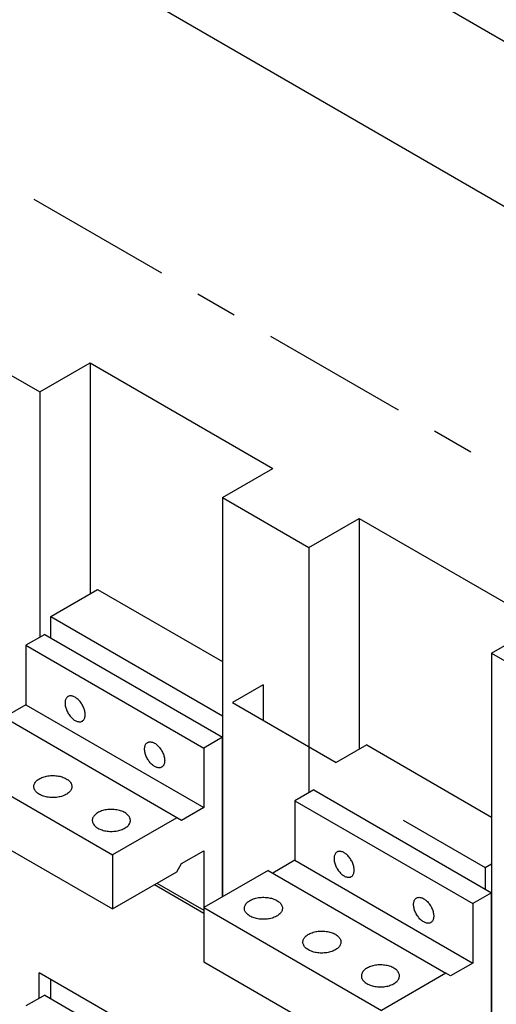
# Model space of a CAD drawing. Extents: x 0 to 17, y 0 to 11.
# Tile 18 of 27: x 13.9 to 15, y 6.7 to 9.1. Entities that reach past the tile are written whole.
import ezdxf

# ---------------------------------------------------------------- set-up
doc = ezdxf.new("R2010")
doc.units = 0
doc.header["$LTSCALE"] = 0.935
doc.linetypes.add('CENTER', pattern=[0.6, 0.375, -0.075, 0.075, -0.075])
doc.layers.get('0').update_dxf_attribs({"linetype": 'CONTINUOUS'})
doc.layers.add('DEFAULT_1', color=7, linetype='CENTER')

msp = doc.modelspace()

# ---------------------------------------------------------------- linework, layer by layer
at = {"color": 7, "linetype": 'CONTINUOUS'}
for p, q in [((12.4474, 10.5175), (16.4446, 8.2098)), ((12.0858, 10.3344), (16.1102, 8.011)), ((13.7002, 8.3223), (13.9057, 8.2037)), ((13.9057, 8.2037), (14.0254, 8.2728)), ((14.0254, 8.2728), (14.0254, 7.7241)), ((14.0254, 8.2728), (14.4602, 8.0217)), ((13.9057, 8.2037), (13.9057, 7.6206)), ((14.3405, 7.9526), (14.4602, 8.0217)), ((14.3405, 7.9526), (14.546, 7.834)), ((14.3405, 7.9526), (14.3405, 7.0037)), ((14.546, 7.834), (14.6657, 7.9031)), ((14.6657, 7.9031), (15.1005, 7.6521)), ((14.6657, 7.9031), (14.6657, 7.3544)), ((14.546, 7.834), (14.546, 7.2509)), ((13.9318, 7.6701), (14.0432, 7.7343)), ((14.0432, 7.7343), (14.3405, 7.5627)), ((13.9318, 7.6701), (14.3405, 7.4341)), ((13.9318, 7.6186), (13.9318, 7.6701)), ((14.9808, 7.583), (15.1005, 7.6521)), ((13.9171, 7.6271), (13.8725, 7.6014)), ((13.9171, 7.6271), (14.3402, 7.3828)), ((13.8725, 7.6014), (14.2957, 7.3571)), ((13.8725, 7.6014), (13.8725, 7.46)), ((14.9808, 7.583), (15.1748, 7.4709)), ((14.9808, 7.583), (14.9808, 6.5694)), ((14.4368, 7.5071), (14.3644, 7.4653)), ((14.4368, 7.5071), (14.4368, 7.4235)), ((13.8725, 7.46), (13.8196, 7.4294)), ((13.8725, 7.46), (14.2957, 7.2157)), ((14.3644, 7.4653), (14.6111, 7.3229)), ((14.2428, 7.1851), (13.8085, 7.4359)), ((14.3402, 7.3828), (14.2957, 7.3571)), ((14.3402, 7.0035), (14.3402, 7.3828)), ((14.2957, 7.3571), (14.2957, 7.2157)), ((14.6835, 7.3647), (14.6111, 7.3229)), ((14.6835, 7.3647), (14.9808, 7.193)), ((13.6554, 7.3475), (14.0785, 7.1032)), ((14.5574, 7.2575), (14.5128, 7.2318)), ((14.5574, 7.2575), (14.9805, 7.0132)), ((13.6554, 7.2189), (14.0785, 6.9746)), ((14.2957, 7.2157), (14.2428, 7.1851)), ((14.5128, 7.2318), (14.936, 6.9875)), ((14.5128, 7.2318), (14.5128, 7.0903)), ((14.2317, 7.1916), (14.0785, 7.1032)), ((14.7703, 7.186), (14.9658, 7.0731)), ((14.0785, 7.1032), (14.0785, 6.9746)), ((14.2428, 7.0823), (14.2957, 7.1128)), ((14.2957, 7.1128), (14.2957, 6.8492)), ((14.3405, 7.103), (14.3402, 7.1032)), ((14.2317, 7.063), (14.2428, 7.0823)), ((14.5128, 7.0903), (14.4599, 7.0598)), ((14.5128, 7.0903), (14.936, 6.846)), ((14.9658, 7.0731), (14.9808, 7.0818)), ((14.9658, 7.0731), (14.9658, 7.0217)), ((14.0785, 6.9746), (14.2317, 7.063)), ((14.4488, 7.0662), (14.2957, 6.9778)), ((14.4488, 7.0662), (14.8719, 6.8219)), ((14.1788, 7.0325), (14.2957, 6.9649)), ((14.1843, 7.0357), (14.2957, 6.9714)), ((14.9805, 7.0132), (14.936, 6.9875)), ((14.9805, 6.6274), (14.9805, 7.0132)), ((14.2957, 6.9778), (14.7188, 6.7335)), ((14.936, 6.9875), (14.936, 6.846)), ((14.2957, 6.8492), (14.7188, 6.6049)), ((14.936, 6.846), (14.8831, 6.8155)), ((14.3419, 6.5702), (13.9043, 6.8229)), ((13.9043, 6.7624), (13.9043, 6.8229)), ((14.8719, 6.8219), (14.7188, 6.7335)), ((14.8831, 6.8155), (14.8719, 6.8219)), ((13.9318, 6.7613), (13.9318, 6.8069)), ((13.9171, 6.7698), (13.8725, 6.7441)), ((13.9171, 6.7698), (14.3402, 6.5255))]:
    msp.add_line(p, q, dxfattribs=at)
for points in [[(13.9725, 7.4797), (13.9719, 7.4793), (13.9707, 7.4784), (13.9697, 7.4773), (13.9687, 7.4761), (13.9679, 7.4748), (13.9672, 7.4733), (13.9666, 7.4717), (13.9661, 7.47), (13.9658, 7.4681), (13.9656, 7.4662), (13.9655, 7.4642), (13.9656, 7.4621), (13.9658, 7.4599), (13.9661, 7.4577), (13.9666, 7.4554), (13.9672, 7.4531), (13.9679, 7.4508), (13.9687, 7.4485), (13.9697, 7.4462), (13.9707, 7.4439), (13.9719, 7.4417), (13.9732, 7.4395), (13.9745, 7.4373), (13.976, 7.4353), (13.9775, 7.4333), (13.9791, 7.4314), (13.9807, 7.4297), (13.9824, 7.428), (13.9841, 7.4265), (13.9859, 7.4251), (13.9876, 7.4238), (13.9895, 7.4227)], [(13.9895, 7.478), (13.9876, 7.4789), (13.9859, 7.4797), (13.9841, 7.4804), (13.9824, 7.4808), (13.9807, 7.4811), (13.9791, 7.4812), (13.9775, 7.4812), (13.976, 7.481), (13.9745, 7.4806), (13.9732, 7.48), (13.9725, 7.4797)], [(14.0064, 7.421), (14.007, 7.4214), (14.0082, 7.4223), (14.0092, 7.4233), (14.0102, 7.4246), (14.011, 7.4259), (14.0117, 7.4274), (14.0123, 7.429), (14.0128, 7.4307), (14.0131, 7.4326), (14.0133, 7.4345), (14.0134, 7.4365), (14.0133, 7.4386), (14.0131, 7.4408), (14.0128, 7.443), (14.0123, 7.4453), (14.0117, 7.4476), (14.011, 7.4499), (14.0102, 7.4522), (14.0092, 7.4545), (14.0082, 7.4568), (14.007, 7.459), (14.0057, 7.4612), (14.0044, 7.4633), (14.0029, 7.4654), (14.0014, 7.4674), (13.9998, 7.4693), (13.9982, 7.471), (13.9965, 7.4727), (13.9948, 7.4742), (13.993, 7.4756), (13.9913, 7.4769), (13.9895, 7.478)], [(13.9895, 7.4227), (13.9913, 7.4217), (13.993, 7.4209), (13.9948, 7.4203), (13.9965, 7.4199), (13.9982, 7.4196), (13.9998, 7.4194), (14.0014, 7.4195), (14.0029, 7.4197), (14.0044, 7.4201), (14.0057, 7.4207), (14.0064, 7.421)], [(14.1788, 7.3134), (14.177, 7.3145), (14.1752, 7.3158), (14.1734, 7.3172), (14.1717, 7.3187), (14.17, 7.3204), (14.1684, 7.3221), (14.1668, 7.324), (14.1653, 7.326), (14.1638, 7.3281), (14.1625, 7.3302), (14.1612, 7.3324), (14.16, 7.3346), (14.159, 7.3369), (14.158, 7.3392), (14.1572, 7.3415), (14.1565, 7.3438), (14.1559, 7.3461), (14.1554, 7.3484), (14.1551, 7.3506), (14.1549, 7.3528), (14.1548, 7.3549), (14.1549, 7.3569), (14.1551, 7.3588), (14.1554, 7.3607), (14.1559, 7.3624), (14.1565, 7.364), (14.1572, 7.3655), (14.158, 7.3668), (14.159, 7.368), (14.16, 7.3691), (14.1612, 7.37), (14.1618, 7.3704)], [(14.1618, 7.3704), (14.1625, 7.3707), (14.1638, 7.3713), (14.1653, 7.3717), (14.1668, 7.3719), (14.1684, 7.372), (14.17, 7.3718), (14.1717, 7.3715), (14.1734, 7.3711), (14.1752, 7.3705), (14.177, 7.3697), (14.1788, 7.3687)], [(14.1788, 7.3687), (14.1806, 7.3676), (14.1823, 7.3663), (14.1841, 7.3649), (14.1858, 7.3634), (14.1875, 7.3617), (14.1891, 7.36), (14.1907, 7.3581), (14.1922, 7.3561), (14.1937, 7.354), (14.195, 7.3519), (14.1963, 7.3497), (14.1975, 7.3475), (14.1985, 7.3452), (14.1995, 7.3429), (14.2003, 7.3406), (14.201, 7.3383), (14.2016, 7.336), (14.2021, 7.3337), (14.2024, 7.3315), (14.2026, 7.3293), (14.2027, 7.3272), (14.2026, 7.3252), (14.2024, 7.3233), (14.2021, 7.3214), (14.2016, 7.3197), (14.201, 7.3181), (14.2003, 7.3166), (14.1995, 7.3153), (14.1985, 7.3141), (14.1975, 7.313), (14.1963, 7.3121), (14.1957, 7.3117)], [(14.1957, 7.3117), (14.195, 7.3114), (14.1937, 7.3108), (14.1922, 7.3104), (14.1907, 7.3102), (14.1891, 7.3101), (14.1875, 7.3103), (14.1858, 7.3106), (14.1841, 7.311), (14.1823, 7.3116), (14.1806, 7.3124), (14.1788, 7.3134)], [(13.8913, 7.2655), (13.8913, 7.2669), (13.8916, 7.2687), (13.8921, 7.2705), (13.8928, 7.2723), (13.8937, 7.274), (13.8949, 7.2757), (13.8962, 7.2774), (13.8977, 7.279), (13.8995, 7.2805), (13.9014, 7.282), (13.9034, 7.2833), (13.9057, 7.2846), (13.9081, 7.2858), (13.9106, 7.2869), (13.9132, 7.2879), (13.916, 7.2888), (13.9189, 7.2896), (13.9218, 7.2902), (13.9248, 7.2908), (13.9279, 7.2912), (13.931, 7.2915), (13.9342, 7.2916), (13.9373, 7.2916), (13.9405, 7.2915), (13.9436, 7.2913), (13.9467, 7.291), (13.9498, 7.2905), (13.9528, 7.2899), (13.9557, 7.2892), (13.9585, 7.2884), (13.9612, 7.2874), (13.9638, 7.2864), (13.9662, 7.2852), (13.9686, 7.284)], [(13.9686, 7.284), (13.9707, 7.2826), (13.9727, 7.2812), (13.9745, 7.2797), (13.9762, 7.2782), (13.9776, 7.2766), (13.9788, 7.2749), (13.9799, 7.2732), (13.9807, 7.2714), (13.9813, 7.2696), (13.9817, 7.2678), (13.9818, 7.266), (13.9818, 7.2655)], [(13.9045, 7.247), (13.9024, 7.2484), (13.9004, 7.2498), (13.8986, 7.2513), (13.897, 7.2528), (13.8955, 7.2545), (13.8943, 7.2561), (13.8933, 7.2579), (13.8924, 7.2596), (13.8918, 7.2614), (13.8915, 7.2632), (13.8913, 7.2651), (13.8913, 7.2655)], [(13.9818, 7.2655), (13.9818, 7.2641), (13.9815, 7.2623), (13.981, 7.2605), (13.9803, 7.2587), (13.9794, 7.257), (13.9782, 7.2553), (13.9769, 7.2536), (13.9754, 7.252), (13.9736, 7.2505), (13.9717, 7.2491), (13.9697, 7.2477), (13.9674, 7.2464), (13.9651, 7.2452), (13.9625, 7.2441), (13.9599, 7.2431), (13.9571, 7.2422), (13.9543, 7.2414), (13.9513, 7.2408), (13.9483, 7.2403), (13.9452, 7.2399), (13.9421, 7.2396), (13.9389, 7.2394), (13.9358, 7.2394), (13.9326, 7.2395), (13.9295, 7.2397), (13.9264, 7.24), (13.9233, 7.2405), (13.9203, 7.2411), (13.9174, 7.2418), (13.9146, 7.2426), (13.9119, 7.2436), (13.9093, 7.2446), (13.9069, 7.2458), (13.9045, 7.247)], [(14.1078, 7.2036), (14.1054, 7.2049), (14.103, 7.206), (14.1004, 7.2071), (14.0977, 7.208), (14.0949, 7.2088), (14.092, 7.2095), (14.089, 7.2101), (14.0859, 7.2106), (14.0828, 7.211), (14.0797, 7.2112), (14.0765, 7.2113), (14.0734, 7.2112), (14.0702, 7.2111), (14.0671, 7.2108), (14.064, 7.2104), (14.061, 7.2099), (14.0581, 7.2092), (14.0552, 7.2084), (14.0524, 7.2076), (14.0498, 7.2066), (14.0473, 7.2055), (14.0449, 7.2043), (14.0426, 7.203), (14.0406, 7.2016), (14.0387, 7.2001), (14.0369, 7.1986), (14.0354, 7.197), (14.0341, 7.1954), (14.0329, 7.1937), (14.032, 7.1919), (14.0313, 7.1901), (14.0308, 7.1883), (14.0305, 7.1865), (14.0305, 7.1851)], [(14.121, 7.1851), (14.121, 7.1856), (14.1209, 7.1874), (14.1205, 7.1892), (14.1199, 7.191), (14.119, 7.1928), (14.118, 7.1945), (14.1168, 7.1962), (14.1153, 7.1978), (14.1137, 7.1994), (14.1119, 7.2009), (14.1099, 7.2023), (14.1078, 7.2036)], [(14.0305, 7.1851), (14.0305, 7.1847), (14.0307, 7.1829), (14.031, 7.1811), (14.0316, 7.1793), (14.0325, 7.1775), (14.0335, 7.1758), (14.0347, 7.1741), (14.0362, 7.1725), (14.0378, 7.1709), (14.0396, 7.1694), (14.0416, 7.168), (14.0437, 7.1667)], [(14.0437, 7.1667), (14.0461, 7.1654), (14.0485, 7.1643), (14.0511, 7.1632), (14.0538, 7.1623), (14.0566, 7.1615), (14.0595, 7.1607), (14.0625, 7.1601), (14.0656, 7.1597), (14.0687, 7.1593), (14.0718, 7.1591), (14.075, 7.159), (14.0781, 7.159), (14.0813, 7.1592), (14.0844, 7.1595), (14.0875, 7.1599), (14.0905, 7.1604), (14.0934, 7.1611), (14.0963, 7.1619), (14.0991, 7.1627), (14.1017, 7.1637), (14.1042, 7.1648), (14.1066, 7.166), (14.1089, 7.1673), (14.1109, 7.1687), (14.1128, 7.1702), (14.1146, 7.1717), (14.1161, 7.1733), (14.1174, 7.1749), (14.1186, 7.1766), (14.1195, 7.1784), (14.1202, 7.1802), (14.1207, 7.182), (14.121, 7.1838), (14.121, 7.1851)], [(14.6128, 7.11), (14.6122, 7.1096), (14.611, 7.1087), (14.61, 7.1077), (14.609, 7.1065), (14.6082, 7.1051), (14.6075, 7.1036), (14.6069, 7.102), (14.6064, 7.1003), (14.6061, 7.0985), (14.6059, 7.0965), (14.6058, 7.0945), (14.6059, 7.0924), (14.6061, 7.0902), (14.6064, 7.088), (14.6069, 7.0857), (14.6075, 7.0834), (14.6082, 7.0811), (14.609, 7.0788), (14.61, 7.0765), (14.611, 7.0742), (14.6122, 7.072), (14.6135, 7.0698), (14.6148, 7.0677), (14.6163, 7.0656), (14.6178, 7.0636), (14.6194, 7.0618), (14.621, 7.06), (14.6227, 7.0583), (14.6244, 7.0568), (14.6262, 7.0554), (14.6279, 7.0542), (14.6297, 7.053)], [(14.6297, 7.1083), (14.6279, 7.1093), (14.6262, 7.1101), (14.6244, 7.1107), (14.6227, 7.1112), (14.621, 7.1115), (14.6194, 7.1116), (14.6178, 7.1115), (14.6163, 7.1113), (14.6148, 7.1109), (14.6135, 7.1103), (14.6128, 7.11)], [(14.6467, 7.0514), (14.6473, 7.0517), (14.6485, 7.0526), (14.6495, 7.0537), (14.6505, 7.0549), (14.6513, 7.0562), (14.652, 7.0577), (14.6526, 7.0593), (14.6531, 7.061), (14.6534, 7.0629), (14.6536, 7.0648), (14.6537, 7.0669), (14.6536, 7.069), (14.6534, 7.0711), (14.6531, 7.0734), (14.6526, 7.0756), (14.652, 7.0779), (14.6513, 7.0802), (14.6505, 7.0825), (14.6495, 7.0848), (14.6485, 7.0871), (14.6473, 7.0893), (14.646, 7.0915), (14.6447, 7.0937), (14.6432, 7.0957), (14.6417, 7.0977), (14.6401, 7.0996), (14.6385, 7.1014), (14.6368, 7.103), (14.6351, 7.1046), (14.6333, 7.1059), (14.6316, 7.1072), (14.6297, 7.1083)], [(14.6297, 7.053), (14.6316, 7.0521), (14.6333, 7.0513), (14.6351, 7.0506), (14.6368, 7.0502), (14.6385, 7.0499), (14.6401, 7.0498), (14.6417, 7.0498), (14.6432, 7.0501), (14.6447, 7.0504), (14.646, 7.051), (14.6467, 7.0514)], [(14.3924, 6.9762), (14.3924, 6.9776), (14.3927, 6.9794), (14.3932, 6.9812), (14.3939, 6.983), (14.3949, 6.9847), (14.396, 6.9864), (14.3973, 6.9881), (14.3988, 6.9897), (14.4006, 6.9912), (14.4025, 6.9927), (14.4045, 6.994), (14.4068, 6.9953), (14.4092, 6.9965), (14.4117, 6.9976), (14.4143, 6.9986), (14.4171, 6.9995), (14.42, 7.0003), (14.4229, 7.0009), (14.4259, 7.0015), (14.429, 7.0019), (14.4321, 7.0021), (14.4353, 7.0023), (14.4384, 7.0023), (14.4416, 7.0022), (14.4447, 7.002), (14.4478, 7.0017), (14.4509, 7.0012), (14.4539, 7.0006), (14.4568, 6.9999), (14.4596, 6.9991), (14.4623, 6.9981), (14.4649, 6.9971), (14.4673, 6.9959), (14.4697, 6.9947)], [(14.8191, 6.9437), (14.8172, 6.9449), (14.8155, 6.9461), (14.8137, 6.9475), (14.812, 6.949), (14.8103, 6.9507), (14.8087, 6.9525), (14.8071, 6.9544), (14.8056, 6.9563), (14.8041, 6.9584), (14.8028, 6.9605), (14.8015, 6.9627), (14.8003, 6.965), (14.7993, 6.9672), (14.7983, 6.9695), (14.7975, 6.9718), (14.7968, 6.9741), (14.7962, 6.9764), (14.7957, 6.9787), (14.7954, 6.9809), (14.7952, 6.9831), (14.7951, 6.9852), (14.7952, 6.9872), (14.7954, 6.9892), (14.7957, 6.991), (14.7962, 6.9927), (14.7968, 6.9944), (14.7975, 6.9958), (14.7983, 6.9972), (14.7993, 6.9984), (14.8003, 6.9994), (14.8015, 7.0003), (14.8021, 7.0007)], [(14.8021, 7.0007), (14.8028, 7.0011), (14.8041, 7.0016), (14.8056, 7.002), (14.8071, 7.0022), (14.8087, 7.0023), (14.8103, 7.0022), (14.812, 7.0019), (14.8137, 7.0014), (14.8155, 7.0008), (14.8172, 7), (14.8191, 6.999)], [(14.8191, 6.999), (14.8209, 6.9979), (14.8226, 6.9966), (14.8244, 6.9953), (14.8261, 6.9937), (14.8278, 6.9921), (14.8294, 6.9903), (14.831, 6.9884), (14.8325, 6.9864), (14.834, 6.9844), (14.8353, 6.9823), (14.8366, 6.9801), (14.8378, 6.9778), (14.8388, 6.9755), (14.8398, 6.9732), (14.8406, 6.9709), (14.8413, 6.9686), (14.8419, 6.9663), (14.8424, 6.9641), (14.8427, 6.9618), (14.8429, 6.9597), (14.843, 6.9576), (14.8429, 6.9555), (14.8427, 6.9536), (14.8424, 6.9518), (14.8419, 6.95), (14.8413, 6.9484), (14.8406, 6.9469), (14.8398, 6.9456), (14.8388, 6.9444), (14.8378, 6.9433), (14.8366, 6.9425), (14.836, 6.9421)], [(14.4056, 6.9577), (14.4035, 6.9591), (14.4015, 6.9605), (14.3997, 6.962), (14.3981, 6.9635), (14.3966, 6.9652), (14.3954, 6.9668), (14.3944, 6.9686), (14.3935, 6.9703), (14.3929, 6.9721), (14.3926, 6.9739), (14.3924, 6.9758), (14.3924, 6.9762)], [(14.4829, 6.9762), (14.4829, 6.9748), (14.4826, 6.973), (14.4821, 6.9712), (14.4814, 6.9694), (14.4805, 6.9677), (14.4793, 6.966), (14.478, 6.9643), (14.4765, 6.9627), (14.4747, 6.9612), (14.4728, 6.9598), (14.4708, 6.9584), (14.4685, 6.9571), (14.4662, 6.9559), (14.4636, 6.9548), (14.461, 6.9538), (14.4582, 6.9529), (14.4554, 6.9521), (14.4524, 6.9515), (14.4494, 6.951), (14.4463, 6.9505), (14.4432, 6.9503), (14.44, 6.9501), (14.4369, 6.9501), (14.4337, 6.9502), (14.4306, 6.9504), (14.4275, 6.9507), (14.4244, 6.9512), (14.4214, 6.9518), (14.4185, 6.9525), (14.4157, 6.9533), (14.413, 6.9543), (14.4104, 6.9553), (14.408, 6.9565), (14.4056, 6.9577)], [(14.4697, 6.9947), (14.4718, 6.9933), (14.4738, 6.9919), (14.4756, 6.9904), (14.4773, 6.9889), (14.4787, 6.9872), (14.4799, 6.9856), (14.481, 6.9838), (14.4818, 6.9821), (14.4824, 6.9803), (14.4828, 6.9785), (14.4829, 6.9767), (14.4829, 6.9762)], [(14.836, 6.9421), (14.8353, 6.9417), (14.834, 6.9412), (14.8325, 6.9408), (14.831, 6.9405), (14.8294, 6.9405), (14.8278, 6.9406), (14.8261, 6.9409), (14.8244, 6.9414), (14.8226, 6.942), (14.8209, 6.9428), (14.8191, 6.9437)], [(14.5316, 6.8958), (14.5316, 6.8972), (14.5319, 6.899), (14.5324, 6.9008), (14.5331, 6.9026), (14.534, 6.9043), (14.5352, 6.9061), (14.5365, 6.9077), (14.538, 6.9093), (14.5398, 6.9108), (14.5417, 6.9123), (14.5437, 6.9137), (14.546, 6.915), (14.5484, 6.9162), (14.5509, 6.9173), (14.5535, 6.9182), (14.5563, 6.9191), (14.5592, 6.9199), (14.5621, 6.9206), (14.5651, 6.9211), (14.5682, 6.9215), (14.5713, 6.9218), (14.5745, 6.9219), (14.5776, 6.922), (14.5808, 6.9219), (14.5839, 6.9217), (14.587, 6.9213), (14.5901, 6.9208), (14.5931, 6.9202), (14.596, 6.9195), (14.5988, 6.9187), (14.6015, 6.9178), (14.6041, 6.9167), (14.6065, 6.9156), (14.6089, 6.9143)], [(14.6089, 6.9143), (14.611, 6.913), (14.613, 6.9116), (14.6148, 6.9101), (14.6164, 6.9085), (14.6179, 6.9069), (14.6191, 6.9052), (14.6201, 6.9035), (14.621, 6.9017), (14.6216, 6.8999), (14.622, 6.8981), (14.6221, 6.8963), (14.6221, 6.8958)], [(14.5448, 6.8774), (14.5427, 6.8787), (14.5407, 6.8801), (14.5389, 6.8816), (14.5373, 6.8832), (14.5358, 6.8848), (14.5346, 6.8865), (14.5336, 6.8882), (14.5327, 6.89), (14.5321, 6.8918), (14.5318, 6.8936), (14.5316, 6.8954), (14.5316, 6.8958)], [(14.6221, 6.8958), (14.6221, 6.8945), (14.6218, 6.8927), (14.6213, 6.8909), (14.6206, 6.8891), (14.6197, 6.8873), (14.6185, 6.8856), (14.6172, 6.884), (14.6157, 6.8824), (14.6139, 6.8808), (14.612, 6.8794), (14.61, 6.878), (14.6077, 6.8767), (14.6053, 6.8755), (14.6028, 6.8744), (14.6002, 6.8734), (14.5974, 6.8726), (14.5945, 6.8718), (14.5916, 6.8711), (14.5886, 6.8706), (14.5855, 6.8702), (14.5824, 6.8699), (14.5792, 6.8697), (14.5761, 6.8697), (14.5729, 6.8698), (14.5698, 6.87), (14.5667, 6.8704), (14.5636, 6.8708), (14.5606, 6.8714), (14.5577, 6.8722), (14.5549, 6.873), (14.5522, 6.8739), (14.5496, 6.875), (14.5472, 6.8761), (14.5448, 6.8774)], [(14.7481, 6.834), (14.7457, 6.8352), (14.7433, 6.8364), (14.7407, 6.8374), (14.738, 6.8383), (14.7352, 6.8392), (14.7323, 6.8399), (14.7293, 6.8405), (14.7262, 6.8409), (14.7231, 6.8413), (14.72, 6.8415), (14.7168, 6.8416), (14.7137, 6.8416), (14.7105, 6.8414), (14.7074, 6.8411), (14.7043, 6.8407), (14.7013, 6.8402), (14.6984, 6.8395), (14.6955, 6.8388), (14.6927, 6.8379), (14.6901, 6.8369), (14.6876, 6.8358), (14.6852, 6.8346), (14.6829, 6.8333), (14.6809, 6.8319), (14.679, 6.8305), (14.6772, 6.8289), (14.6757, 6.8273), (14.6744, 6.8257), (14.6732, 6.824), (14.6723, 6.8222), (14.6716, 6.8205), (14.6711, 6.8187), (14.6708, 6.8168), (14.6708, 6.8155)], [(14.6708, 6.8155), (14.6708, 6.815), (14.6709, 6.8132), (14.6713, 6.8114), (14.6719, 6.8096), (14.6728, 6.8078), (14.6738, 6.8061), (14.675, 6.8044), (14.6765, 6.8028), (14.6781, 6.8012), (14.6799, 6.7998), (14.6819, 6.7983), (14.684, 6.797)], [(14.684, 6.797), (14.6864, 6.7957), (14.6888, 6.7946), (14.6914, 6.7936), (14.6941, 6.7926), (14.6969, 6.7918), (14.6998, 6.7911), (14.7028, 6.7905), (14.7059, 6.79), (14.709, 6.7897), (14.7121, 6.7894), (14.7153, 6.7893), (14.7184, 6.7894), (14.7216, 6.7895), (14.7247, 6.7898), (14.7278, 6.7902), (14.7308, 6.7908), (14.7337, 6.7914), (14.7366, 6.7922), (14.7394, 6.7931), (14.742, 6.7941), (14.7445, 6.7952), (14.7469, 6.7964), (14.7492, 6.7977), (14.7512, 6.799), (14.7531, 6.8005), (14.7549, 6.802), (14.7564, 6.8036), (14.7577, 6.8053), (14.7589, 6.807), (14.7598, 6.8087), (14.7605, 6.8105), (14.761, 6.8123), (14.7613, 6.8141), (14.7613, 6.8155)], [(14.7613, 6.8155), (14.7613, 6.8159), (14.7612, 6.8178), (14.7608, 6.8196), (14.7602, 6.8214), (14.7593, 6.8231), (14.7583, 6.8248), (14.7571, 6.8265), (14.7556, 6.8282), (14.754, 6.8297), (14.7522, 6.8312), (14.7502, 6.8326), (14.7481, 6.834)]]:
    msp.add_lwpolyline(points, dxfattribs=at)
at = {"color": 4, "linetype": 'CONTINUOUS'}
msp.add_open_spline([(0.2175, 10.8), (0.2175, 10.8), (0.2175, 10.8), (0.2175, 10.8), (0.2175, 10.8), (0.2175, 10.8), (0.2175, 10.8), (0.2176, 10.8), (0.2176, 10.8), (0.2176, 10.8), (0.2177, 10.8), (0.2178, 10.8), (0.2178, 10.8), (0.2179, 10.8), (0.218, 10.8), (0.2181, 10.8), (0.2183, 10.8), (0.2185, 10.8), (0.2188, 10.8), (0.219, 10.8), (0.2193, 10.8), (0.2196, 10.8), (0.22, 10.8), (0.2205, 10.8), (0.221, 10.8), (0.2217, 10.8), (0.2225, 10.8), (0.2236, 10.8), (0.2246, 10.8), (0.2256, 10.8), (0.2266, 10.8), (0.2279, 10.8), (0.2296, 10.8), (0.2316, 10.8), (0.2337, 10.8), (0.2357, 10.8), (0.2377, 10.8), (0.2397, 10.8), (0.2424, 10.8), (0.2458, 10.8), (0.2498, 10.8), (0.2539, 10.8), (0.2579, 10.8), (0.2619, 10.8), (0.2673, 10.8), (0.274, 10.8), (0.2821, 10.8), (0.2902, 10.8), (0.2983, 10.8), (0.3064, 10.8), (0.3144, 10.8), (0.3225, 10.8), (0.3333, 10.8), (0.3468, 10.8), (0.3629, 10.8), (0.3791, 10.8), (0.3952, 10.8), (0.4114, 10.8), (0.4275, 10.8), (0.4491, 10.8), (0.476, 10.8), (0.5083, 10.8), (0.5406, 10.8), (0.573, 10.8), (0.6053, 10.8), (0.6376, 10.8), (0.6699, 10.8), (0.7022, 10.8), (0.7453, 10.8), (0.7991, 10.8), (0.8638, 10.8), (0.9284, 10.8), (0.993, 10.8), (1.0577, 10.8), (1.1223, 10.8), (1.1869, 10.8), (1.2731, 10.8), (1.3808, 10.8), (1.5101, 10.8), (1.6393, 10.8), (1.7686, 10.8), (1.8978, 10.8), (2.0271, 10.8), (2.1563, 10.8), (2.2856, 10.8), (2.4148, 10.8), (2.5872, 10.8), (2.8026, 10.8), (3.0611, 10.8), (3.3196, 10.8), (3.5781, 10.8), (3.8366, 10.8), (4.0952, 10.8), (4.3537, 10.8), (4.6122, 10.8), (4.9569, 10.8), (5.3877, 10.8), (5.9047, 10.8), (6.4217, 10.8), (6.9388, 10.8), (7.4558, 10.8), (7.9728, 10.8), (8.4898, 10.8), (9.0069, 10.8), (9.5239, 10.8), (10.0409, 10.8), (10.5579, 10.8), (11.0749, 10.8), (11.592, 10.8), (12.0228, 10.8), (12.3675, 10.8), (12.626, 10.8), (12.8845, 10.8), (13.143, 10.8), (13.4015, 10.8), (13.66, 10.8), (13.9185, 10.8), (14.1771, 10.8), (14.3925, 10.8), (14.5648, 10.8), (14.6941, 10.8), (14.8233, 10.8), (14.9526, 10.8), (15.0818, 10.8), (15.2111, 10.8), (15.3404, 10.8), (15.4696, 10.8), (15.5989, 10.8), (15.7066, 10.8), (15.7927, 10.8), (15.8574, 10.8), (15.922, 10.8), (15.9866, 10.8), (16.0513, 10.8), (16.1159, 10.8), (16.1805, 10.8), (16.2344, 10.8), (16.2775, 10.8), (16.3098, 10.8), (16.3421, 10.8), (16.3744, 10.8), (16.4067, 10.8), (16.439, 10.8), (16.4713, 10.8), (16.5037, 10.8), (16.5306, 10.8), (16.5521, 10.8), (16.5683, 10.8), (16.5844, 10.8), (16.6006, 10.8), (16.6168, 10.8), (16.6329, 10.8), (16.6464, 10.8), (16.6571, 10.8), (16.6652, 10.8), (16.6733, 10.8), (16.6814, 10.8), (16.6895, 10.8), (16.6975, 10.8), (16.7056, 10.8), (16.7123, 10.8), (16.7177, 10.8), (16.7218, 10.8), (16.7258, 10.8), (16.7298, 10.8), (16.7339, 10.8), (16.7373, 10.8), (16.7399, 10.8), (16.742, 10.8), (16.744, 10.8), (16.746, 10.8), (16.748, 10.8), (16.75, 10.8), (16.7517, 10.8), (16.7531, 10.8), (16.7541, 10.8), (16.7551, 10.8), (16.7561, 10.8), (16.7571, 10.8), (16.758, 10.8), (16.7586, 10.8), (16.7591, 10.8), (16.7596, 10.8), (16.7601, 10.8), (16.7604, 10.8), (16.7606, 10.8), (16.7609, 10.8), (16.7612, 10.8), (16.7614, 10.8), (16.7615, 10.8), (16.7617, 10.8), (16.7618, 10.8), (16.7618, 10.8), (16.7619, 10.8), (16.762, 10.8), (16.762, 10.8), (16.7621, 10.8), (16.7621, 10.8), (16.7621, 10.8), (16.7621, 10.8), (16.7621, 10.8), (16.7622, 10.8), (16.7622, 10.8), (16.7622, 10.8), (16.7622, 10.8), (16.7622, 10.8), (16.7622, 10.8), (16.7622, 10.8), (16.7622, 10.8), (16.7622, 10.8), (16.7622, 10.7999), (16.7622, 10.7999), (16.7622, 10.7999), (16.7622, 10.7998), (16.7622, 10.7998), (16.7622, 10.7997), (16.7622, 10.7997), (16.7622, 10.7996), (16.7622, 10.7995), (16.7622, 10.7994), (16.7622, 10.7992), (16.7622, 10.799), (16.7622, 10.7989), (16.7622, 10.7986), (16.7622, 10.7984), (16.7622, 10.7981), (16.7622, 10.7977), (16.7622, 10.7973), (16.7622, 10.7968), (16.7622, 10.7961), (16.7622, 10.7955), (16.7622, 10.7948), (16.7622, 10.7942), (16.7622, 10.7933), (16.7622, 10.7922), (16.7622, 10.7909), (16.7622, 10.7896), (16.7622, 10.7883), (16.7622, 10.787), (16.7622, 10.7857), (16.7622, 10.784), (16.7622, 10.7818), (16.7622, 10.7793), (16.7622, 10.7767), (16.7622, 10.7741), (16.7622, 10.7715), (16.7622, 10.768), (16.7622, 10.7637), (16.7622, 10.7585), (16.7622, 10.7533), (16.7622, 10.7481), (16.7622, 10.7429), (16.7622, 10.7378), (16.7622, 10.7326), (16.7622, 10.7257), (16.7622, 10.717), (16.7622, 10.7066), (16.7622, 10.6963), (16.7622, 10.6859), (16.7622, 10.6755), (16.7622, 10.6651), (16.7622, 10.6513), (16.7622, 10.634), (16.7622, 10.6133), (16.7622, 10.5925), (16.7622, 10.5718), (16.7622, 10.551), (16.7622, 10.5303), (16.7622, 10.5095), (16.7622, 10.4888), (16.7622, 10.4611), (16.7622, 10.4266), (16.7622, 10.3851), (16.7622, 10.3436), (16.7622, 10.3021), (16.7622, 10.2606), (16.7622, 10.2191), (16.7622, 10.1776), (16.7622, 10.1223), (16.7622, 10.0531), (16.7622, 9.9701), (16.7622, 9.8871), (16.7622, 9.8041), (16.7622, 9.7211), (16.7622, 9.6382), (16.7622, 9.5552), (16.7622, 9.4722), (16.7622, 9.3892), (16.7622, 9.2785), (16.7622, 9.1402), (16.7622, 8.9742), (16.7622, 8.8083), (16.7622, 8.6423), (16.7622, 8.4763), (16.7622, 8.3103), (16.7622, 8.1444), (16.7622, 7.9784), (16.7622, 7.7571), (16.7622, 7.4805), (16.7622, 7.1485), (16.7622, 6.8165), (16.7622, 6.4846), (16.7622, 6.1526), (16.7622, 5.8207), (16.7622, 5.4887), (16.7622, 5.1568), (16.7622, 4.8248), (16.7622, 4.4929), (16.7622, 4.1609), (16.7622, 3.8289), (16.7622, 3.497), (16.7622, 3.2204), (16.7622, 2.9991), (16.7622, 2.8331), (16.7622, 2.6671), (16.7622, 2.5011), (16.7622, 2.3352), (16.7622, 2.1692), (16.7622, 2.0032), (16.7622, 1.8372), (16.7622, 1.6989), (16.7622, 1.5883), (16.7622, 1.5053), (16.7622, 1.4223), (16.7622, 1.3393), (16.7622, 1.2563), (16.7622, 1.1733), (16.7622, 1.0903), (16.7622, 1.0073), (16.7622, 0.9243), (16.7622, 0.8552), (16.7622, 0.7999), (16.7622, 0.7584), (16.7622, 0.7169), (16.7622, 0.6754), (16.7622, 0.6339), (16.7622, 0.5924), (16.7622, 0.5509), (16.7622, 0.5163), (16.7622, 0.4887), (16.7622, 0.4679), (16.7622, 0.4472), (16.7622, 0.4264), (16.7622, 0.4057), (16.7622, 0.3849), (16.7622, 0.3642), (16.7622, 0.3434), (16.7622, 0.3261), (16.7622, 0.3123), (16.7622, 0.3019), (16.7622, 0.2916), (16.7622, 0.2812), (16.7622, 0.2708), (16.7622, 0.2604), (16.7622, 0.2518), (16.7622, 0.2449), (16.7622, 0.2397), (16.7622, 0.2345), (16.7622, 0.2293), (16.7622, 0.2241), (16.7622, 0.2189), (16.7622, 0.2138), (16.7622, 0.2094), (16.7622, 0.206), (16.7622, 0.2034), (16.7622, 0.2008), (16.7622, 0.1982), (16.7622, 0.1956), (16.7622, 0.1934), (16.7622, 0.1917), (16.7622, 0.1904), (16.7622, 0.1891), (16.7622, 0.1878), (16.7622, 0.1865), (16.7622, 0.1852), (16.7622, 0.1841), (16.7622, 0.1833), (16.7622, 0.1826), (16.7622, 0.182), (16.7622, 0.1813), (16.7622, 0.1807), (16.7622, 0.1801), (16.7622, 0.1797), (16.7622, 0.1794), (16.7622, 0.1791), (16.7622, 0.1788), (16.7622, 0.1786), (16.7622, 0.1784), (16.7622, 0.1783), (16.7622, 0.1781), (16.7622, 0.178), (16.7622, 0.1779), (16.7622, 0.1778), (16.7622, 0.1777), (16.7622, 0.1776), (16.7622, 0.1776), (16.7622, 0.1776), (16.7622, 0.1775), (16.7622, 0.1775), (16.7622, 0.1775), (16.7622, 0.1775), (16.7622, 0.1775), (16.7622, 0.1775), (16.7622, 0.1775), (16.7622, 0.1774), (16.7622, 0.1774), (16.7622, 0.1774), (16.7622, 0.1774), (16.7621, 0.1774), (16.7621, 0.1774), (16.7621, 0.1774), (16.7621, 0.1774), (16.7621, 0.1774), (16.762, 0.1774), (16.762, 0.1774), (16.7619, 0.1774), (16.7618, 0.1774), (16.7618, 0.1774), (16.7617, 0.1774), (16.7615, 0.1774), (16.7614, 0.1774), (16.7612, 0.1774), (16.7609, 0.1774), (16.7606, 0.1774), (16.7604, 0.1774), (16.7601, 0.1774), (16.7596, 0.1774), (16.7591, 0.1774), (16.7586, 0.1774), (16.758, 0.1774), (16.7571, 0.1774), (16.7561, 0.1774), (16.7551, 0.1774), (16.7541, 0.1774), (16.7531, 0.1774), (16.7517, 0.1774), (16.75, 0.1774), (16.748, 0.1774), (16.746, 0.1774), (16.744, 0.1774), (16.742, 0.1774), (16.7399, 0.1774), (16.7373, 0.1774), (16.7339, 0.1774), (16.7298, 0.1774), (16.7258, 0.1774), (16.7218, 0.1774), (16.7177, 0.1774), (16.7123, 0.1774), (16.7056, 0.1774), (16.6975, 0.1774), (16.6895, 0.1774), (16.6814, 0.1774), (16.6733, 0.1774), (16.6652, 0.1774), (16.6571, 0.1774), (16.6464, 0.1774), (16.6329, 0.1774), (16.6168, 0.1774), (16.6006, 0.1774), (16.5844, 0.1774), (16.5683, 0.1774), (16.5521, 0.1774), (16.5306, 0.1774), (16.5037, 0.1774), (16.4713, 0.1774), (16.439, 0.1774), (16.4067, 0.1774), (16.3744, 0.1774), (16.3421, 0.1774), (16.3098, 0.1774), (16.2775, 0.1774), (16.2344, 0.1774), (16.1805, 0.1774), (16.1159, 0.1774), (16.0513, 0.1774), (15.9866, 0.1774), (15.922, 0.1774), (15.8574, 0.1774), (15.7927, 0.1774), (15.7066, 0.1774), (15.5989, 0.1774), (15.4696, 0.1774), (15.3404, 0.1774), (15.2111, 0.1774), (15.0818, 0.1774), (14.9526, 0.1774), (14.8233, 0.1774), (14.6941, 0.1774), (14.5648, 0.1774), (14.3925, 0.1774), (14.1771, 0.1774), (13.9185, 0.1774), (13.66, 0.1774), (13.4015, 0.1774), (13.143, 0.1774), (12.8845, 0.1774), (12.626, 0.1774), (12.3675, 0.1774), (12.0228, 0.1774), (11.592, 0.1774), (11.0749, 0.1774), (10.5579, 0.1774), (10.0409, 0.1774), (9.5239, 0.1774), (9.0069, 0.1774), (8.4898, 0.1774), (7.9728, 0.1774), (7.4558, 0.1774), (6.9388, 0.1774), (6.4217, 0.1774), (5.9047, 0.1774), (5.3877, 0.1774), (4.9569, 0.1774), (4.6122, 0.1774), (4.3537, 0.1774), (4.0952, 0.1774), (3.8366, 0.1774), (3.5781, 0.1774), (3.3196, 0.1774), (3.0611, 0.1774), (2.8026, 0.1774), (2.5872, 0.1774), (2.4148, 0.1774), (2.2856, 0.1774), (2.1563, 0.1774), (2.0271, 0.1774), (1.8978, 0.1774), (1.7686, 0.1774), (1.6393, 0.1774), (1.5101, 0.1774), (1.3808, 0.1774), (1.2731, 0.1774), (1.1869, 0.1774), (1.1223, 0.1774), (1.0577, 0.1774), (0.993, 0.1774), (0.9284, 0.1774), (0.8638, 0.1774), (0.7991, 0.1774), (0.7453, 0.1774), (0.7022, 0.1774), (0.6699, 0.1774), (0.6376, 0.1774), (0.6053, 0.1774), (0.573, 0.1774), (0.5406, 0.1774), (0.5083, 0.1774), (0.476, 0.1774), (0.4491, 0.1774), (0.4275, 0.1774), (0.4114, 0.1774), (0.3952, 0.1774), (0.3791, 0.1774), (0.3629, 0.1774), (0.3468, 0.1774), (0.3333, 0.1774), (0.3225, 0.1774), (0.3144, 0.1774), (0.3064, 0.1774), (0.2983, 0.1774), (0.2902, 0.1774), (0.2821, 0.1774), (0.274, 0.1774), (0.2673, 0.1774), (0.2619, 0.1774), (0.2579, 0.1774), (0.2539, 0.1774), (0.2498, 0.1774), (0.2458, 0.1774), (0.2424, 0.1774), (0.2397, 0.1774), (0.2377, 0.1774), (0.2357, 0.1774), (0.2337, 0.1774), (0.2316, 0.1774), (0.2296, 0.1774), (0.2279, 0.1774), (0.2266, 0.1774), (0.2256, 0.1774), (0.2246, 0.1774), (0.2236, 0.1774), (0.2225, 0.1774), (0.2217, 0.1774), (0.221, 0.1774), (0.2205, 0.1774), (0.22, 0.1774), (0.2196, 0.1774), (0.2193, 0.1774), (0.219, 0.1774), (0.2188, 0.1774), (0.2185, 0.1774), (0.2183, 0.1774), (0.2181, 0.1774), (0.218, 0.1774), (0.2179, 0.1774), (0.2178, 0.1774), (0.2178, 0.1774), (0.2177, 0.1774), (0.2176, 0.1774), (0.2176, 0.1774), (0.2176, 0.1774), (0.2175, 0.1774), (0.2175, 0.1774), (0.2175, 0.1774), (0.2175, 0.1774), (0.2175, 0.1774), (0.2175, 0.1774), (0.2175, 0.1774), (0.2175, 0.1775), (0.2175, 0.1775), (0.2175, 0.1775), (0.2175, 0.1775), (0.2175, 0.1775), (0.2175, 0.1775), (0.2175, 0.1775), (0.2175, 0.1776), (0.2175, 0.1776), (0.2175, 0.1776), (0.2175, 0.1777), (0.2175, 0.1778), (0.2175, 0.1779), (0.2175, 0.178), (0.2175, 0.1781), (0.2175, 0.1783), (0.2175, 0.1784), (0.2175, 0.1786), (0.2175, 0.1788), (0.2175, 0.1791), (0.2175, 0.1794), (0.2175, 0.1797), (0.2175, 0.1801), (0.2175, 0.1807), (0.2175, 0.1813), (0.2175, 0.182), (0.2175, 0.1826), (0.2175, 0.1833), (0.2175, 0.1841), (0.2175, 0.1852), (0.2175, 0.1865), (0.2175, 0.1878), (0.2175, 0.1891), (0.2175, 0.1904), (0.2175, 0.1917), (0.2175, 0.1934), (0.2175, 0.1956), (0.2175, 0.1982), (0.2175, 0.2008), (0.2175, 0.2034), (0.2175, 0.206), (0.2175, 0.2094), (0.2175, 0.2138), (0.2175, 0.2189), (0.2175, 0.2241), (0.2175, 0.2293), (0.2175, 0.2345), (0.2175, 0.2397), (0.2175, 0.2449), (0.2175, 0.2518), (0.2175, 0.2604), (0.2175, 0.2708), (0.2175, 0.2812), (0.2175, 0.2916), (0.2175, 0.3019), (0.2175, 0.3123), (0.2175, 0.3261), (0.2175, 0.3434), (0.2175, 0.3642), (0.2175, 0.3849), (0.2175, 0.4057), (0.2175, 0.4264), (0.2175, 0.4472), (0.2175, 0.4679), (0.2175, 0.4887), (0.2175, 0.5163), (0.2175, 0.5509), (0.2175, 0.5924), (0.2175, 0.6339), (0.2175, 0.6754), (0.2175, 0.7169), (0.2175, 0.7584), (0.2175, 0.7999), (0.2175, 0.8552), (0.2175, 0.9243), (0.2175, 1.0073), (0.2175, 1.0903), (0.2175, 1.1733), (0.2175, 1.2563), (0.2175, 1.3393), (0.2175, 1.4223), (0.2175, 1.5053), (0.2175, 1.5883), (0.2175, 1.6989), (0.2175, 1.8372), (0.2175, 2.0032), (0.2175, 2.1692), (0.2175, 2.3352), (0.2175, 2.5011), (0.2175, 2.6671), (0.2175, 2.8331), (0.2175, 2.9991), (0.2175, 3.2204), (0.2175, 3.497), (0.2175, 3.8289), (0.2175, 4.1609), (0.2175, 4.4929), (0.2175, 4.8248), (0.2175, 5.1568), (0.2175, 5.4887), (0.2175, 5.8207), (0.2175, 6.1526), (0.2175, 6.4846), (0.2175, 6.8165), (0.2175, 7.1485), (0.2175, 7.4805), (0.2175, 7.7571), (0.2175, 7.9784), (0.2175, 8.1444), (0.2175, 8.3103), (0.2175, 8.4763), (0.2175, 8.6423), (0.2175, 8.8083), (0.2175, 8.9742), (0.2175, 9.1402), (0.2175, 9.2785), (0.2175, 9.3892), (0.2175, 9.4722), (0.2175, 9.5552), (0.2175, 9.6382), (0.2175, 9.7211), (0.2175, 9.8041), (0.2175, 9.8871), (0.2175, 9.9701), (0.2175, 10.0531), (0.2175, 10.1223), (0.2175, 10.1776), (0.2175, 10.2191), (0.2175, 10.2606), (0.2175, 10.3021), (0.2175, 10.3436), (0.2175, 10.3851), (0.2175, 10.4266), (0.2175, 10.4611), (0.2175, 10.4888), (0.2175, 10.5095), (0.2175, 10.5303), (0.2175, 10.551), (0.2175, 10.5718), (0.2175, 10.5925), (0.2175, 10.6133), (0.2175, 10.634), (0.2175, 10.6513), (0.2175, 10.6651), (0.2175, 10.6755), (0.2175, 10.6859), (0.2175, 10.6963), (0.2175, 10.7066), (0.2175, 10.717), (0.2175, 10.7257), (0.2175, 10.7326), (0.2175, 10.7378), (0.2175, 10.7429), (0.2175, 10.7481), (0.2175, 10.7533), (0.2175, 10.7585), (0.2175, 10.7637), (0.2175, 10.768), (0.2175, 10.7715), (0.2175, 10.7741), (0.2175, 10.7767), (0.2175, 10.7793), (0.2175, 10.7818), (0.2175, 10.784), (0.2175, 10.7857), (0.2175, 10.787), (0.2175, 10.7883), (0.2175, 10.7896), (0.2175, 10.7909), (0.2175, 10.7922), (0.2175, 10.7933), (0.2175, 10.7942), (0.2175, 10.7948), (0.2175, 10.7955), (0.2175, 10.7961), (0.2175, 10.7968), (0.2175, 10.7973), (0.2175, 10.7977), (0.2175, 10.7981), (0.2175, 10.7984), (0.2175, 10.7986), (0.2175, 10.7989), (0.2175, 10.799), (0.2175, 10.7992), (0.2175, 10.7994), (0.2175, 10.7995), (0.2175, 10.7996), (0.2175, 10.7997), (0.2175, 10.7997), (0.2175, 10.7998), (0.2175, 10.7998), (0.2175, 10.7999), (0.2175, 10.7999), (0.2175, 10.7999), (0.2175, 10.8), (0.2175, 10.8), (0.2175, 10.8), (0.2175, 10.8), (0.2175, 10.8), (0.2175, 10.8), (0.2175, 10.8), (0.2175, 10.8)], degree=3, knots=[0, 0, 0, 0, 0, 0, 0, 0, 0.000001, 0.000001, 0.000001, 0.000002, 0.000003, 0.000004, 0.000005, 0.000006, 0.000008, 0.00001, 0.000011, 0.000015, 0.000019, 0.000023, 0.000027, 0.000031, 0.000038, 0.000046, 0.000053, 0.000061, 0.000076, 0.000092, 0.000107, 0.000122, 0.000137, 0.000153, 0.000183, 0.000214, 0.000244, 0.000275, 0.000305, 0.000336, 0.000366, 0.000427, 0.000488, 0.000549, 0.00061, 0.000671, 0.000732, 0.000854, 0.000977, 0.001099, 0.001221, 0.001343, 0.001465, 0.001587, 0.001709, 0.001953, 0.002197, 0.002441, 0.002686, 0.00293, 0.003174, 0.003418, 0.003906, 0.004395, 0.004883, 0.005371, 0.005859, 0.006348, 0.006836, 0.007324, 0.007812, 0.008789, 0.009766, 0.010742, 0.011719, 0.012695, 0.013672, 0.014648, 0.015625, 0.017578, 0.019531, 0.021484, 0.023438, 0.025391, 0.027344, 0.029297, 0.03125, 0.033203, 0.035156, 0.039062, 0.042969, 0.046875, 0.050781, 0.054688, 0.058594, 0.0625, 0.066406, 0.070312, 0.078125, 0.085938, 0.09375, 0.101562, 0.109375, 0.117188, 0.125, 0.132812, 0.140625, 0.148438, 0.15625, 0.164062, 0.171875, 0.179688, 0.183594, 0.1875, 0.191406, 0.195312, 0.199219, 0.203125, 0.207031, 0.210938, 0.214844, 0.216797, 0.21875, 0.220703, 0.222656, 0.224609, 0.226562, 0.228516, 0.230469, 0.232422, 0.234375, 0.235352, 0.236328, 0.237305, 0.238281, 0.239258, 0.240234, 0.241211, 0.242188, 0.242676, 0.243164, 0.243652, 0.244141, 0.244629, 0.245117, 0.245605, 0.246094, 0.246582, 0.246826, 0.24707, 0.247314, 0.247559, 0.247803, 0.248047, 0.248291, 0.248413, 0.248535, 0.248657, 0.248779, 0.248901, 0.249023, 0.249146, 0.249268, 0.249329, 0.24939, 0.249451, 0.249512, 0.249573, 0.249634, 0.249664, 0.249695, 0.249725, 0.249756, 0.249786, 0.249817, 0.249847, 0.249863, 0.249878, 0.249893, 0.249908, 0.249924, 0.249939, 0.249947, 0.249954, 0.249962, 0.249969, 0.249973, 0.249977, 0.249981, 0.249985, 0.249989, 0.24999, 0.249992, 0.249994, 0.249995, 0.249996, 0.249997, 0.249998, 0.249999, 0.249999, 0.249999, 0.25, 0.25, 0.25, 0.25, 0.25, 0.25, 0.25, 0.25, 0.25, 0.250001, 0.250001, 0.250001, 0.250002, 0.250003, 0.250004, 0.250005, 0.250006, 0.250008, 0.25001, 0.250011, 0.250015, 0.250019, 0.250023, 0.250027, 0.250031, 0.250038, 0.250046, 0.250053, 0.250061, 0.250076, 0.250092, 0.250107, 0.250122, 0.250137, 0.250153, 0.250183, 0.250214, 0.250244, 0.250275, 0.250305, 0.250336, 0.250366, 0.250427, 0.250488, 0.250549, 0.25061, 0.250671, 0.250732, 0.250854, 0.250977, 0.251099, 0.251221, 0.251343, 0.251465, 0.251587, 0.251709, 0.251953, 0.252197, 0.252441, 0.252686, 0.25293, 0.253174, 0.253418, 0.253906, 0.254395, 0.254883, 0.255371, 0.255859, 0.256348, 0.256836, 0.257324, 0.257812, 0.258789, 0.259766, 0.260742, 0.261719, 0.262695, 0.263672, 0.264648, 0.265625, 0.267578, 0.269531, 0.271484, 0.273438, 0.275391, 0.277344, 0.279297, 0.28125, 0.283203, 0.285156, 0.289062, 0.292969, 0.296875, 0.300781, 0.304688, 0.308594, 0.3125, 0.316406, 0.320312, 0.328125, 0.335938, 0.34375, 0.351562, 0.359375, 0.367188, 0.375, 0.382812, 0.390625, 0.398438, 0.40625, 0.414062, 0.421875, 0.429688, 0.433594, 0.4375, 0.441406, 0.445312, 0.449219, 0.453125, 0.457031, 0.460938, 0.464844, 0.466797, 0.46875, 0.470703, 0.472656, 0.474609, 0.476562, 0.478516, 0.480469, 0.482422, 0.484375, 0.485352, 0.486328, 0.487305, 0.488281, 0.489258, 0.490234, 0.491211, 0.492188, 0.492676, 0.493164, 0.493652, 0.494141, 0.494629, 0.495117, 0.495605, 0.496094, 0.496582, 0.496826, 0.49707, 0.497314, 0.497559, 0.497803, 0.498047, 0.498291, 0.498413, 0.498535, 0.498657, 0.498779, 0.498901, 0.499023, 0.499146, 0.499268, 0.499329, 0.49939, 0.499451, 0.499512, 0.499573, 0.499634, 0.499664, 0.499695, 0.499725, 0.499756, 0.499786, 0.499817, 0.499847, 0.499863, 0.499878, 0.499893, 0.499908, 0.499924, 0.499939, 0.499947, 0.499954, 0.499962, 0.499969, 0.499973, 0.499977, 0.499981, 0.499985, 0.499989, 0.49999, 0.499992, 0.499994, 0.499995, 0.499996, 0.499997, 0.499998, 0.499999, 0.499999, 0.499999, 0.5, 0.5, 0.5, 0.5, 0.5, 0.5, 0.5, 0.5, 0.5, 0.500001, 0.500001, 0.500001, 0.500002, 0.500003, 0.500004, 0.500005, 0.500006, 0.500008, 0.50001, 0.500011, 0.500015, 0.500019, 0.500023, 0.500027, 0.500031, 0.500038, 0.500046, 0.500053, 0.500061, 0.500076, 0.500092, 0.500107, 0.500122, 0.500137, 0.500153, 0.500183, 0.500214, 0.500244, 0.500275, 0.500305, 0.500336, 0.500366, 0.500427, 0.500488, 0.500549, 0.50061, 0.500671, 0.500732, 0.500854, 0.500977, 0.501099, 0.501221, 0.501343, 0.501465, 0.501587, 0.501709, 0.501953, 0.502197, 0.502441, 0.502686, 0.50293, 0.503174, 0.503418, 0.503906, 0.504395, 0.504883, 0.505371, 0.505859, 0.506348, 0.506836, 0.507324, 0.507812, 0.508789, 0.509766, 0.510742, 0.511719, 0.512695, 0.513672, 0.514648, 0.515625, 0.517578, 0.519531, 0.521484, 0.523438, 0.525391, 0.527344, 0.529297, 0.53125, 0.533203, 0.535156, 0.539062, 0.542969, 0.546875, 0.550781, 0.554688, 0.558594, 0.5625, 0.566406, 0.570312, 0.578125, 0.585938, 0.59375, 0.601562, 0.609375, 0.617188, 0.625, 0.632812, 0.640625, 0.648438, 0.65625, 0.664062, 0.671875, 0.679688, 0.683594, 0.6875, 0.691406, 0.695312, 0.699219, 0.703125, 0.707031, 0.710938, 0.714844, 0.716797, 0.71875, 0.720703, 0.722656, 0.724609, 0.726562, 0.728516, 0.730469, 0.732422, 0.734375, 0.735352, 0.736328, 0.737305, 0.738281, 0.739258, 0.740234, 0.741211, 0.742188, 0.742676, 0.743164, 0.743652, 0.744141, 0.744629, 0.745117, 0.745605, 0.746094, 0.746582, 0.746826, 0.74707, 0.747314, 0.747559, 0.747803, 0.748047, 0.748291, 0.748413, 0.748535, 0.748657, 0.748779, 0.748901, 0.749023, 0.749146, 0.749268, 0.749329, 0.74939, 0.749451, 0.749512, 0.749573, 0.749634, 0.749664, 0.749695, 0.749725, 0.749756, 0.749786, 0.749817, 0.749847, 0.749863, 0.749878, 0.749893, 0.749908, 0.749924, 0.749939, 0.749947, 0.749954, 0.749962, 0.749969, 0.749973, 0.749977, 0.749981, 0.749985, 0.749989, 0.74999, 0.749992, 0.749994, 0.749995, 0.749996, 0.749997, 0.749998, 0.749999, 0.749999, 0.749999, 0.75, 0.75, 0.75, 0.75, 0.75, 0.75, 0.75, 0.75, 0.75, 0.750001, 0.750001, 0.750001, 0.750002, 0.750003, 0.750004, 0.750005, 0.750006, 0.750008, 0.75001, 0.750011, 0.750015, 0.750019, 0.750023, 0.750027, 0.750031, 0.750038, 0.750046, 0.750053, 0.750061, 0.750076, 0.750092, 0.750107, 0.750122, 0.750137, 0.750153, 0.750183, 0.750214, 0.750244, 0.750275, 0.750305, 0.750336, 0.750366, 0.750427, 0.750488, 0.750549, 0.75061, 0.750671, 0.750732, 0.750854, 0.750977, 0.751099, 0.751221, 0.751343, 0.751465, 0.751587, 0.751709, 0.751953, 0.752197, 0.752441, 0.752686, 0.75293, 0.753174, 0.753418, 0.753906, 0.754395, 0.754883, 0.755371, 0.755859, 0.756348, 0.756836, 0.757324, 0.757812, 0.758789, 0.759766, 0.760742, 0.761719, 0.762695, 0.763672, 0.764648, 0.765625, 0.767578, 0.769531, 0.771484, 0.773438, 0.775391, 0.777344, 0.779297, 0.78125, 0.783203, 0.785156, 0.789062, 0.792969, 0.796875, 0.800781, 0.804688, 0.808594, 0.8125, 0.816406, 0.820312, 0.828125, 0.835938, 0.84375, 0.851562, 0.859375, 0.867188, 0.875, 0.882812, 0.890625, 0.898438, 0.90625, 0.914062, 0.921875, 0.929688, 0.933594, 0.9375, 0.941406, 0.945312, 0.949219, 0.953125, 0.957031, 0.960938, 0.964844, 0.966797, 0.96875, 0.970703, 0.972656, 0.974609, 0.976562, 0.978516, 0.980469, 0.982422, 0.984375, 0.985352, 0.986328, 0.987305, 0.988281, 0.989258, 0.990234, 0.991211, 0.992188, 0.992676, 0.993164, 0.993652, 0.994141, 0.994629, 0.995117, 0.995605, 0.996094, 0.996582, 0.996826, 0.99707, 0.997314, 0.997559, 0.997803, 0.998047, 0.998291, 0.998413, 0.998535, 0.998657, 0.998779, 0.998901, 0.999023, 0.999146, 0.999268, 0.999329, 0.99939, 0.999451, 0.999512, 0.999573, 0.999634, 0.999664, 0.999695, 0.999725, 0.999756, 0.999786, 0.999817, 0.999847, 0.999863, 0.999878, 0.999893, 0.999908, 0.999924, 0.999939, 0.999947, 0.999954, 0.999962, 0.999969, 0.999973, 0.999977, 0.999981, 0.999985, 0.999989, 0.99999, 0.999992, 0.999994, 0.999995, 0.999996, 0.999997, 0.999998, 0.999999, 0.999999, 0.999999, 1, 1, 1, 1, 1, 1, 1, 1], dxfattribs=at)
at = {"layer": 'DEFAULT_1', "color": 2, "linetype": 'CENTER'}
msp.add_line((12.2009, 9.6379), (16.5753, 7.1124), dxfattribs=at)

doc.saveas('drawing.dxf')
